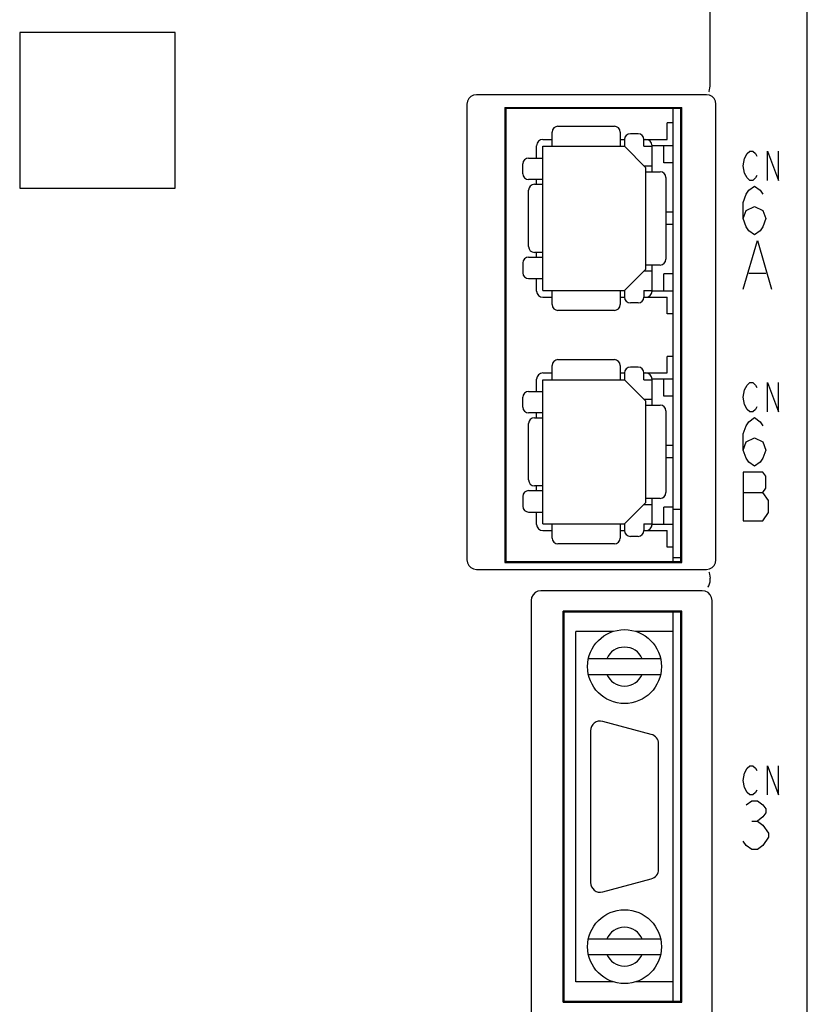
# Model space of a CAD drawing. Extents: x 82 to 1223, y 50 to 823.
# Tile 4 of 33: x 221 to 261, y 654 to 704. Entities that reach past the tile are written whole.
import ezdxf

# ---------------------------------------------------------------- set-up
doc = ezdxf.new("R2010")
doc.units = 0
doc.header["$LTSCALE"] = 69.3
for name, color, linetype in [('ALL_AXIS', 7, 'CONTINUOUS'), ('ALL_CURVE', 7, 'CONTINUOUS'), ('ALL_FEATURES', 7, 'CONTINUOUS')]:
    doc.layers.add(name, color=color, linetype=linetype)

msp = doc.modelspace()

# ---------------------------------------------------------------- linework, layer by layer
at = {"layer": 'ALL_AXIS', "color": 7, "linetype": 'CONTINUOUS'}
for p, q in [((254.35, 676.55), (254.35, 699.85)), ((254.35, 699.1), (254.05, 699.1)), ((254.35, 689.29), (254.05, 689.29)), ((254.35, 687.1), (254.05, 687.1)), ((254.35, 679.25), (254.75, 679.25)), ((254.35, 677.29), (254.05, 677.29)), ((254.35, 676.75), (254.75, 676.75)), ((254.35, 653.95), (254.35, 673.95)), ((251.242, 672.95), (249.35, 672.95)), ((254.35, 672.95), (252.458, 672.95)), ((253.229, 667.663), (250.729, 668.333)), ((250.1, 667.85), (250.1, 660.05)), ((253.6, 660.72), (253.6, 667.18)), ((250.729, 659.567), (253.229, 660.237)), ((251.242, 654.95), (249.35, 654.95)), ((254.35, 654.95), (252.458, 654.95))]:
    msp.add_line(p, q, dxfattribs=at)
for centre, start, end in [((250.6, 667.85), 75, 180), ((253.1, 667.18), 0, 75), ((253.1, 660.72), 285, 360), ((250.6, 660.05), 180, 285)]:
    msp.add_arc(centre, 0.5, start, end, dxfattribs=at)
at = {"layer": 'ALL_CURVE', "color": 4, "linetype": 'CONTINUOUS'}
for p, q in [((258.164, 697.525), (258.303, 697.65)), ((258.303, 697.65), (258.443, 697.65)), ((258.443, 697.65), (258.582, 697.525)), ((259.209, 696.15), (259.209, 697.65)), ((259.209, 697.65), (259.766, 696.15)), ((259.766, 696.15), (259.766, 697.65)), ((257.955, 696.9), (258.025, 697.275)), ((258.025, 697.275), (258.164, 697.525)), ((258.582, 697.525), (258.652, 697.4)), ((258.025, 696.525), (257.955, 696.9)), ((258.164, 696.275), (258.025, 696.525)), ((258.303, 696.15), (258.164, 696.275)), ((258.443, 696.15), (258.303, 696.15)), ((258.582, 696.275), (258.443, 696.15)), ((258.652, 696.4), (258.582, 696.275)), ((258.1, 695.433), (258.245, 695.642)), ((258.245, 695.642), (258.536, 695.85)), ((258.536, 695.85), (258.826, 695.642)), ((258.826, 695.642), (258.971, 695.433)), ((257.955, 695.017), (258.1, 695.433)), ((257.955, 694.183), (257.955, 695.017)), ((257.955, 694.183), (258.1, 694.6)), ((258.1, 694.6), (258.536, 694.808)), ((258.536, 694.808), (258.971, 694.6)), ((258.971, 694.6), (259.116, 694.183)), ((258.1, 693.767), (257.955, 694.183)), ((259.116, 694.183), (258.971, 693.767)), ((258.245, 693.558), (258.1, 693.767)), ((258.536, 693.35), (258.245, 693.558)), ((258.826, 693.558), (258.536, 693.35)), ((258.971, 693.767), (258.826, 693.558)), ((257.955, 690.55), (258.681, 693.05)), ((258.681, 693.05), (259.406, 690.55)), ((258.245, 691.383), (259.116, 691.383)), ((258.025, 685.375), (258.164, 685.625)), ((258.164, 685.625), (258.303, 685.75)), ((258.303, 685.75), (258.443, 685.75)), ((258.443, 685.75), (258.582, 685.625)), ((258.582, 685.625), (258.652, 685.5)), ((259.209, 684.25), (259.209, 685.75)), ((259.209, 685.75), (259.766, 684.25)), ((259.766, 684.25), (259.766, 685.75)), ((257.955, 685), (258.025, 685.375)), ((258.025, 684.625), (257.955, 685)), ((258.164, 684.375), (258.025, 684.625)), ((258.652, 684.5), (258.582, 684.375)), ((258.303, 684.25), (258.164, 684.375)), ((258.245, 683.742), (258.536, 683.95)), ((258.443, 684.25), (258.303, 684.25)), ((258.582, 684.375), (258.443, 684.25)), ((258.536, 683.95), (258.826, 683.742)), ((257.955, 683.117), (258.1, 683.533)), ((258.1, 683.533), (258.245, 683.742)), ((258.826, 683.742), (258.971, 683.533)), ((257.955, 682.283), (257.955, 683.117)), ((258.1, 682.7), (258.536, 682.908)), ((258.536, 682.908), (258.971, 682.7)), ((257.955, 682.283), (258.1, 682.7)), ((258.971, 682.7), (259.116, 682.283)), ((258.1, 681.867), (257.955, 682.283)), ((259.116, 682.283), (258.971, 681.867)), ((258.245, 681.658), (258.1, 681.867)), ((258.536, 681.45), (258.245, 681.658)), ((258.826, 681.658), (258.536, 681.45)), ((258.971, 681.867), (258.826, 681.658)), ((258.971, 681.15), (257.955, 681.15)), ((257.955, 681.15), (257.955, 678.65)), ((259.116, 680.942), (258.971, 681.15)), ((259.116, 680.317), (259.116, 680.942)), ((257.955, 680.108), (258.971, 680.108)), ((258.971, 680.108), (259.116, 680.317)), ((259.261, 679.692), (258.971, 680.108)), ((259.261, 679.067), (259.261, 679.692)), ((258.971, 678.65), (259.261, 679.067)), ((257.955, 678.65), (258.971, 678.65)), ((258.025, 665.675), (258.164, 665.925)), ((258.164, 665.925), (258.303, 666.05)), ((258.303, 666.05), (258.443, 666.05)), ((258.443, 666.05), (258.582, 665.925)), ((258.582, 665.925), (258.652, 665.8)), ((259.209, 664.55), (259.209, 666.05)), ((259.209, 666.05), (259.766, 664.55)), ((259.766, 664.55), (259.766, 666.05)), ((257.955, 665.3), (258.025, 665.675)), ((258.025, 664.925), (257.955, 665.3)), ((258.164, 664.675), (258.025, 664.925)), ((258.652, 664.8), (258.582, 664.675)), ((258.1, 664.042), (258.39, 664.25)), ((258.303, 664.55), (258.164, 664.675)), ((258.443, 664.55), (258.303, 664.55)), ((258.39, 664.25), (258.681, 664.25)), ((258.582, 664.675), (258.443, 664.55)), ((258.681, 664.25), (258.971, 664.042)), ((258.971, 664.042), (259.116, 663.833)), ((259.116, 663.833), (259.116, 663.625)), ((258.39, 663.208), (258.681, 663.208)), ((258.971, 663.417), (258.681, 663.208)), ((258.681, 663.208), (258.971, 663)), ((259.116, 663.625), (258.971, 663.417)), ((258.971, 663), (259.261, 662.583)), ((258.1, 661.958), (257.955, 662.167)), ((259.261, 662.375), (258.971, 661.958)), ((259.261, 662.583), (259.261, 662.375)), ((258.39, 661.75), (258.1, 661.958)), ((258.681, 661.75), (258.39, 661.75)), ((258.971, 661.958), (258.681, 661.75))]:
    msp.add_line(p, q, dxfattribs=at)
at = {"layer": 'ALL_FEATURES', "color": 7, "linetype": 'CONTINUOUS'}
for p, q in [((261.25, 546.75), (261.25, 705.248)), ((256.25, 701), (256.25, 705.068)), ((220.75, 703.75), (220.75, 695.75)), ((228.75, 703.75), (220.75, 703.75)), ((228.75, 695.75), (228.75, 703.75)), ((256.06, 700.55), (244.24, 700.55)), ((243.75, 700.06), (243.75, 676.64)), ((245.698, 699.902), (245.698, 676.498)), ((245.698, 699.902), (254.802, 699.902)), ((245.698, 699.902), (245.75, 699.85)), ((245.75, 699.85), (245.75, 676.55)), ((254.75, 699.85), (245.75, 699.85)), ((254.802, 699.902), (254.75, 699.85)), ((254.75, 676.55), (254.75, 699.85)), ((254.802, 676.498), (254.802, 699.902)), ((256.55, 676.64), (256.55, 700.06)), ((254.05, 698.25), (254.05, 699.1)), ((248.13, 697.9), (248.13, 698.63)), ((248.43, 698.93), (251.33, 698.93)), ((251.63, 698.63), (251.63, 697.9)), ((247.65, 698.25), (248.13, 698.25)), ((251.63, 698.25), (251.85, 698.25)), ((251.85, 698.245), (251.85, 697.9)), ((252.55, 698.545), (252.15, 698.545)), ((252.85, 698.25), (254.05, 698.25)), ((252.85, 697.9), (252.85, 698.245)), ((247.33, 697.295), (247.33, 697.93)), ((247.65, 690.49), (247.65, 697.9)), ((247.65, 697.9), (251.85, 697.9)), ((252.95, 696.8), (251.85, 697.9)), ((252.85, 697.9), (253.27, 697.9)), ((253.27, 696.595), (253.27, 697.93)), ((254.35, 697.93), (253.27, 697.93)), ((253.87, 697.05), (253.87, 697.93)), ((246.92, 697.295), (247.65, 697.295)), ((246.62, 696.49), (246.62, 696.995)), ((252.85, 696.9), (253.27, 696.9)), ((252.95, 691.59), (252.95, 696.8)), ((252.95, 696.595), (253.68, 696.595)), ((254.35, 697.05), (253.87, 697.05)), ((247.65, 696.19), (246.92, 696.19)), ((247.33, 695.945), (247.33, 696.19)), ((253.98, 696.295), (253.98, 692.095)), ((220.75, 695.75), (228.75, 695.75)), ((246.919, 692.745), (246.919, 695.645)), ((247.219, 695.945), (247.65, 695.945)), ((254.35, 694.515), (253.98, 694.515)), ((254.35, 693.875), (253.98, 693.875)), ((246.92, 692.2), (247.65, 692.2)), ((247.65, 692.445), (247.219, 692.445)), ((247.33, 692.2), (247.33, 692.445)), ((246.62, 691.9), (246.62, 691.395)), ((251.85, 690.49), (252.95, 691.59)), ((253.68, 691.795), (252.95, 691.795)), ((253.27, 690.46), (253.27, 691.795)), ((246.92, 691.095), (247.65, 691.095)), ((247.33, 690.46), (247.33, 691.095)), ((252.85, 691.49), (253.27, 691.49)), ((253.87, 690.46), (253.87, 691.34)), ((254.35, 691.34), (253.87, 691.34)), ((247.65, 690.49), (251.85, 690.49)), ((247.65, 690.14), (248.13, 690.14)), ((248.13, 689.76), (248.13, 690.49)), ((251.63, 690.49), (251.63, 689.76)), ((251.63, 690.14), (251.85, 690.14)), ((251.85, 690.49), (251.85, 690.145)), ((252.85, 690.49), (252.85, 690.145)), ((252.85, 690.49), (253.27, 690.49)), ((252.85, 690.14), (254.05, 690.14)), ((254.35, 690.46), (253.27, 690.46)), ((254.05, 689.29), (254.05, 690.14)), ((252.55, 689.845), (252.15, 689.845)), ((251.33, 689.46), (248.43, 689.46)), ((254.05, 686.25), (254.05, 687.1)), ((248.13, 685.9), (248.13, 686.63)), ((248.43, 686.93), (251.33, 686.93)), ((251.63, 686.63), (251.63, 685.9)), ((252.55, 686.545), (252.15, 686.545)), ((247.65, 686.25), (248.13, 686.25)), ((251.63, 686.25), (251.85, 686.25)), ((251.85, 686.245), (251.85, 685.9)), ((252.85, 686.25), (254.05, 686.25)), ((252.85, 685.9), (252.85, 686.245)), ((247.33, 685.295), (247.33, 685.93)), ((247.65, 678.49), (247.65, 685.9)), ((247.65, 685.9), (251.85, 685.9)), ((252.95, 684.8), (251.85, 685.9)), ((252.85, 685.9), (253.27, 685.9)), ((253.27, 684.595), (253.27, 685.93)), ((254.35, 685.93), (253.27, 685.93)), ((253.87, 685.05), (253.87, 685.93)), ((246.62, 684.49), (246.62, 684.995)), ((246.92, 685.295), (247.65, 685.295)), ((254.35, 685.05), (253.87, 685.05)), ((252.85, 684.9), (253.27, 684.9)), ((252.95, 679.59), (252.95, 684.8)), ((252.95, 684.595), (253.68, 684.595)), ((247.65, 684.19), (246.92, 684.19)), ((247.219, 683.945), (247.65, 683.945)), ((247.33, 683.945), (247.33, 684.19)), ((253.98, 684.295), (253.98, 680.095)), ((246.919, 680.745), (246.919, 683.645)), ((254.35, 682.515), (253.98, 682.515)), ((254.35, 681.875), (253.98, 681.875)), ((247.65, 680.445), (247.219, 680.445)), ((247.33, 680.2), (247.33, 680.445)), ((246.62, 679.9), (246.62, 679.395)), ((246.92, 680.2), (247.65, 680.2)), ((251.85, 678.49), (252.95, 679.59)), ((252.85, 679.49), (253.27, 679.49)), ((253.68, 679.795), (252.95, 679.795)), ((253.27, 678.46), (253.27, 679.795)), ((246.92, 679.095), (247.65, 679.095)), ((247.33, 678.46), (247.33, 679.095)), ((254.35, 679.34), (253.87, 679.34)), ((253.87, 678.46), (253.87, 679.34)), ((247.65, 678.49), (251.85, 678.49)), ((248.13, 677.76), (248.13, 678.49)), ((251.63, 678.49), (251.63, 677.76)), ((251.85, 678.49), (251.85, 678.145)), ((252.85, 678.49), (253.27, 678.49)), ((252.85, 678.49), (252.85, 678.145)), ((254.35, 678.46), (253.27, 678.46)), ((247.65, 678.14), (248.13, 678.14)), ((251.63, 678.14), (251.85, 678.14)), ((252.55, 677.845), (252.15, 677.845)), ((252.85, 678.14), (254.05, 678.14)), ((254.05, 677.29), (254.05, 678.14)), ((251.33, 677.46), (248.43, 677.46)), ((245.698, 676.498), (245.75, 676.55)), ((245.698, 676.498), (254.802, 676.498)), ((245.75, 676.55), (254.75, 676.55)), ((254.802, 676.498), (254.75, 676.55)), ((244.24, 676.15), (256.06, 676.15)), ((256.25, 675.533), (256.25, 675.7)), ((255.85, 675.05), (247.55, 675.05)), ((247.05, 674.55), (247.05, 642.85)), ((256.35, 642.85), (256.35, 674.55)), ((254.802, 674.002), (248.698, 674.002)), ((248.698, 653.898), (248.698, 674.002)), ((248.698, 674.002), (248.75, 673.95)), ((254.75, 673.95), (248.75, 673.95)), ((248.75, 653.95), (248.75, 673.95)), ((254.802, 674.002), (254.75, 673.95)), ((254.75, 653.95), (254.75, 673.95)), ((254.802, 653.898), (254.802, 674.002)), ((249.35, 654.95), (249.35, 672.95)), ((254.35, 654.95), (254.35, 672.95)), ((253.707, 671.55), (249.993, 671.55)), ((249.993, 670.75), (253.707, 670.75)), ((249.993, 657.15), (253.707, 657.15)), ((249.993, 656.35), (253.707, 656.35)), ((248.698, 653.898), (248.75, 653.95)), ((248.698, 653.898), (254.802, 653.898)), ((248.75, 653.95), (254.75, 653.95)), ((254.802, 653.898), (254.75, 653.95))]:
    msp.add_line(p, q, dxfattribs=at)
for points in [[(256.192, 700.702), (256.199, 700.71), (256.205, 700.722), (256.211, 700.737)], [(256.211, 700.737), (256.229, 700.806), (256.242, 700.898), (256.25, 701)], [(244.24, 700.55), (244.086, 700.526), (243.95, 700.457), (243.843, 700.35), (243.774, 700.214), (243.75, 700.06)], [(256.55, 700.06), (256.526, 700.214), (256.457, 700.35), (256.35, 700.457), (256.214, 700.526), (256.06, 700.55)], [(243.75, 676.64), (243.774, 676.486), (243.843, 676.35), (243.95, 676.243), (244.086, 676.174), (244.24, 676.15)], [(256.06, 676.15), (256.214, 676.174), (256.35, 676.243), (256.457, 676.35), (256.526, 676.486), (256.55, 676.64)], [(256.192, 675.998), (256.199, 675.99), (256.205, 675.978), (256.211, 675.963)], [(256.211, 675.963), (256.229, 675.894), (256.242, 675.802), (256.25, 675.7)], [(256.135, 675.229), (256.16, 675.251), (256.19, 675.31), (256.221, 675.401), (256.248, 675.511)], [(256.248, 675.511), (256.249, 675.518), (256.25, 675.525), (256.25, 675.533)], [(247.55, 675.05), (247.395, 675.026), (247.256, 674.955), (247.145, 674.844), (247.074, 674.705), (247.05, 674.55)], [(256.35, 674.55), (256.326, 674.705), (256.255, 674.844), (256.144, 674.955), (256.005, 675.026), (255.85, 675.05)]]:
    msp.add_lwpolyline(points, dxfattribs=at)
for centre in [(251.85, 671.15), (251.85, 656.75)]:
    msp.add_circle(centre, 1.9, dxfattribs=at)
for centre, radius, start, end in [((248.43, 698.63), 0.3, 90, 180), ((251.33, 698.63), 0.3, 0, 90), ((247.65, 697.93), 0.32, 90, 180), ((252.15, 698.245), 0.3, 90, 180), ((252.55, 698.245), 0.3, 0, 90), ((252.95, 697.93), 0.32, 0, 90), ((246.92, 696.995), 0.3, 90, 180), ((253.68, 696.295), 0.3, 0, 90), ((246.92, 696.49), 0.3, 180, 270), ((247.219, 695.645), 0.3, 90, 180), ((247.219, 692.745), 0.3, 180, 270), ((246.92, 691.9), 0.3, 90, 180), ((253.68, 692.095), 0.3, 270, 360), ((246.92, 691.395), 0.3, 180, 270), ((247.65, 690.46), 0.32, 180, 270), ((252.15, 690.145), 0.3, 180, 270), ((252.55, 690.145), 0.3, 270, 360), ((252.95, 690.46), 0.32, 270, 360), ((248.43, 689.76), 0.3, 180, 270), ((251.33, 689.76), 0.3, 270, 360), ((248.43, 686.63), 0.3, 90, 180), ((251.33, 686.63), 0.3, 0, 90), ((252.15, 686.245), 0.3, 90, 180), ((252.55, 686.245), 0.3, 0, 90), ((247.65, 685.93), 0.32, 90, 180), ((252.95, 685.93), 0.32, 0, 90), ((246.92, 684.995), 0.3, 90, 180), ((246.92, 684.49), 0.3, 180, 270), ((253.68, 684.295), 0.3, 0, 90), ((247.219, 683.645), 0.3, 90, 180), ((247.219, 680.745), 0.3, 180, 270), ((246.92, 679.9), 0.3, 90, 180), ((253.68, 680.095), 0.3, 270, 360), ((246.92, 679.395), 0.3, 180, 270), ((247.65, 678.46), 0.32, 180, 270), ((252.95, 678.46), 0.32, 270, 360), ((252.15, 678.145), 0.3, 180, 270), ((252.55, 678.145), 0.3, 270, 360), ((248.43, 677.76), 0.3, 180, 270), ((251.33, 677.76), 0.3, 270, 360), ((251.85, 671.15), 1, 23.5782, 156.4218), ((251.85, 671.15), 1, 203.5782, 336.4218), ((251.85, 656.75), 1, 23.5782, 156.4218), ((251.85, 656.75), 1, 203.5782, 336.4218)]:
    msp.add_arc(centre, radius, start, end, dxfattribs=at)

doc.saveas('drawing.dxf')
